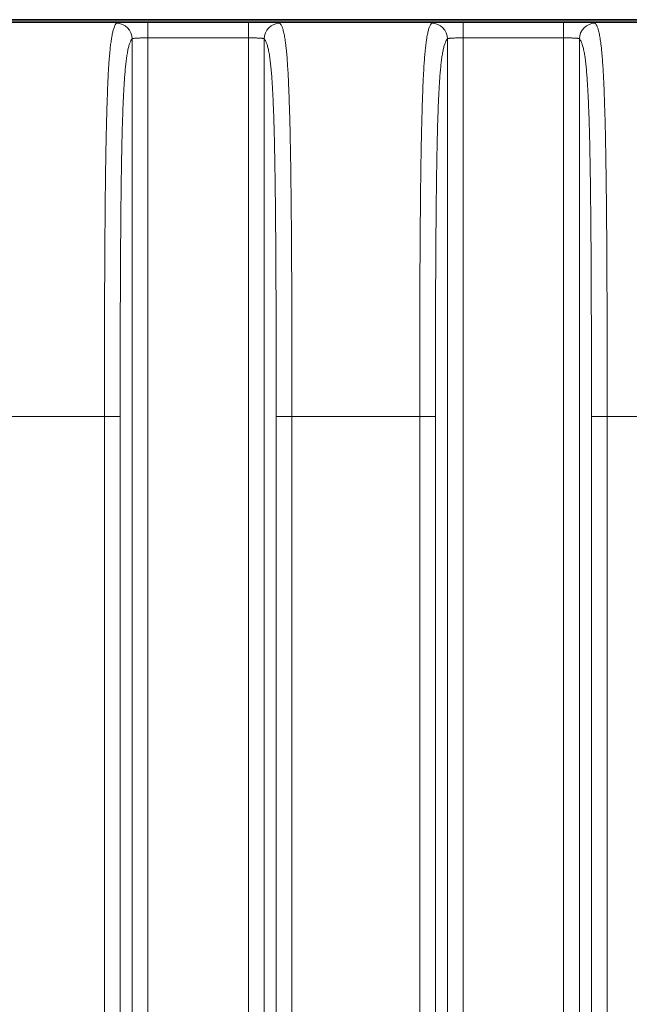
# Model space of a CAD drawing. Header units: millimetres. Extents: x 5 to 415, y 5 to 292.
# Tile 75 of 123: x 327.7 to 335.44, y 158.25 to 170.75. Entities that reach past the tile are written whole.
import ezdxf

# ---------------------------------------------------------------- set-up
doc = ezdxf.new("R2010")
doc.units = ezdxf.units.MM
doc.layers.add('Sichtbar (ISO)', color=7, linetype='Continuous', lineweight=35)
doc.layers.add('Sichtbar schmal (ISO)', color=7, linetype='Continuous', lineweight=18)

msp = doc.modelspace()

# ---------------------------------------------------------------- linework, layer by layer
at = {"layer": 'Sichtbar (ISO)'}
for p, q in [((357.36765005, 170.71731067), (303.3673314, 170.71731067)), ((357.36765104, 170.74734933), (303.367352, 170.74734933))]:
    msp.add_line(p, q, dxfattribs=at)
at = {"layer": 'Sichtbar schmal (ISO)'}
for p, q in [((330.60476281, 170.71597243), (329.33023998, 170.71597243)), ((329.33023998, 170.51597684), (329.33023998, 170.7159558)), ((330.60476281, 170.7159558), (330.60476281, 170.51597686)), ((334.60476281, 170.71597243), (333.33023998, 170.71597243)), ((333.33023998, 170.51597684), (333.33023998, 170.7159558)), ((334.60476281, 170.7159558), (334.60476281, 170.51597686)), ((329.13051408, 170.50370813), (329.13051408, 145.96628972)), ((330.60476281, 170.51597686), (329.33023998, 170.51597684)), ((329.33023998, 170.51597684), (329.33023998, 145.95402101)), ((330.60476281, 145.95402103), (330.60476281, 170.51597686)), ((330.80448872, 145.96628974), (330.80448872, 170.50370815)), ((333.13051408, 170.50370813), (333.13051408, 145.96628972)), ((334.60476281, 170.51597686), (333.33023998, 170.51597684)), ((333.33023998, 170.51597684), (333.33023998, 145.95402101)), ((334.60476281, 145.95402103), (334.60476281, 170.51597686)), ((334.80448872, 145.96628974), (334.80448872, 170.50370815)), ((328.77770848, 165.71199983), (327.15729431, 165.71199983)), ((328.77770848, 165.71199983), (328.97743439, 165.71199983)), ((328.77770848, 150.75799805), (328.77770848, 165.71199983)), ((328.97743439, 165.71199983), (328.97743439, 150.75799805)), ((330.9575684, 150.75799804), (330.9575684, 165.71199983)), ((330.9575684, 165.71199983), (331.15729431, 165.71199983)), ((332.77770848, 165.71199983), (331.15729431, 165.71199983)), ((331.15729431, 165.71199983), (331.15729431, 150.75799804)), ((332.77770848, 165.71199983), (332.97743439, 165.71199983)), ((332.77770848, 150.75799805), (332.77770848, 165.71199983)), ((332.97743439, 165.71199983), (332.97743439, 150.75799805)), ((334.9575684, 150.75799804), (334.9575684, 165.71199983)), ((334.9575684, 165.71199983), (335.15729431, 165.71199983)), ((336.77770848, 165.71199983), (335.15729431, 165.71199983)), ((335.15729431, 165.71199983), (335.15729431, 150.75799804))]:
    msp.add_line(p, q, dxfattribs=at)
for centre, major_axis, ratio, start_param, end_param in [((328.93078817, 170.50370813), (-0.14084188, 0.14199847), 0.997286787, 3.9324384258, 5.5005179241), ((331.00421463, 170.50370813), (0.14084191, 0.14199844), 0.997286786, 0.7826676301, 2.3507470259), ((332.93078817, 170.50370813), (-0.14084188, 0.14199847), 0.997286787, 3.9324384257, 5.5005179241), ((335.00421463, 170.50370813), (0.14084191, 0.14199844), 0.997286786, 0.7826676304, 2.3507470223)]:
    msp.add_ellipse(centre, major_axis=major_axis, ratio=ratio, start_param=start_param, end_param=end_param, dxfattribs=at)
for points in [[(329.33023998, 170.71597243), (329.27752224, 170.71596357), (329.18005148, 170.71576456), (329.04840669, 170.71417158), (328.95932191, 170.71058545), (328.93484401, 170.70631199), (328.93078817, 170.70343847)], [(333.33023998, 170.71597243), (333.27752224, 170.71596357), (333.18005148, 170.71576456), (333.04840669, 170.71417158), (332.95932191, 170.71058545), (332.93484401, 170.70631199), (332.93078817, 170.70343847)]]:
    msp.add_open_spline(points, degree=3, dxfattribs=at)
for points, knots in [([(331.00421463, 170.70343846), (331.00027574, 170.70630424), (330.98821615, 170.7084334), (330.96698998, 170.71011159), (330.94576381, 170.71178978), (330.91537105, 170.71299881), (330.87894939, 170.71385309), (330.84252773, 170.71470737), (330.80007716, 170.71521871), (330.75410123, 170.71553837), (330.70812529, 170.71585803), (330.65862399, 170.71598948), (330.60476281, 170.71600568)], [0, 0, 0, 0, 0.25, 0.25, 0.25, 0.5, 0.5, 0.5, 0.75, 0.75, 0.75, 1, 1, 1, 1]), ([(335.00421463, 170.70343846), (335.00027574, 170.70630424), (334.98821615, 170.7084334), (334.96698998, 170.71011159), (334.94576381, 170.71178978), (334.91537105, 170.71299881), (334.87894939, 170.71385309), (334.84252773, 170.71470737), (334.80007716, 170.71521871), (334.75410123, 170.71553837), (334.70812529, 170.71585803), (334.65862399, 170.71598948), (334.60476281, 170.71600568)], [0, 0, 0, 0, 0.25, 0.25, 0.25, 0.5, 0.5, 0.5, 0.75, 0.75, 0.75, 1, 1, 1, 1]), ([(328.77770848, 165.71199983), (328.77772841, 165.9375409), (328.77787164, 166.14656062), (328.77809853, 166.33675778), (328.7783366, 166.53632775), (328.77866742, 166.71517222), (328.77901649, 166.87062398), (328.77903472, 166.87874172), (328.77905304, 166.88679575), (328.77907146, 166.89478716), (328.77952605, 167.09205653), (328.78003102, 167.25115163), (328.78057924, 167.38853216), (328.78083941, 167.4537281), (328.78111047, 167.5140358), (328.78139946, 167.57121903), (328.78186575, 167.66348626), (328.78237043, 167.74759396), (328.78288165, 167.82482295), (328.78338192, 167.9003999), (328.78388851, 167.96938878), (328.78437671, 168.03298935), (328.78486192, 168.09620203), (328.78533663, 168.15410422), (328.7858308, 168.21251742), (328.7863419, 168.27293223), (328.7868726, 168.3338979), (328.78749479, 168.40178807), (328.78792866, 168.44913066), (328.78840949, 168.49982182), (328.78897741, 168.55415061), (328.78990892, 168.64326115), (328.79106849, 168.74219292), (328.79270521, 168.8518213), (328.79288514, 168.86387346), (328.79307095, 168.87605435), (328.79326307, 168.88836418), (328.79435553, 168.95836231), (328.79563899, 169.03225318), (328.79712029, 169.108477), (328.79851267, 169.18012534), (328.80008023, 169.25383511), (328.80183063, 169.32807846), (328.80334048, 169.39211915), (328.80498661, 169.45655401), (328.80676811, 169.52023554), (328.808251, 169.57324288), (328.80979719, 169.62595478), (328.81140871, 169.67704903), (328.81296084, 169.7262603), (328.81457354, 169.7739642), (328.81622765, 169.81912382), (328.81787011, 169.86396531), (328.81955309, 169.90629375), (328.82123799, 169.94538465), (328.82302295, 169.98679734), (328.82480954, 170.02457532), (328.82653655, 170.05830284), (328.82678061, 170.06306917), (328.82702347, 170.0677552), (328.82726496, 170.07236052), (328.82898631, 170.10518868), (328.83067667, 170.13402151), (328.83233465, 170.160059), (328.83456838, 170.19513828), (328.83674286, 170.22517587), (328.83889879, 170.2524409), (328.84134427, 170.28336784), (328.84376704, 170.31073591), (328.84627097, 170.33675725), (328.84646434, 170.3387668), (328.8466582, 170.34076775), (328.84685263, 170.34276087), (328.84931459, 170.3679997), (328.85183803, 170.39183363), (328.8544005, 170.41394804), (328.85739459, 170.43978736), (328.86044175, 170.46327571), (328.86350474, 170.48433341), (328.86482527, 170.49341185), (328.86614868, 170.5020431), (328.86747224, 170.51023717), (328.86963154, 170.52360522), (328.87179219, 170.53583064), (328.87404466, 170.54755104), (328.87774886, 170.56682533), (328.88170161, 170.58482743), (328.88631924, 170.60261263), (328.88802379, 170.60917784), (328.88981893, 170.6156949), (328.89172582, 170.62214435), (328.89434206, 170.63099297), (328.89716725, 170.63970135), (328.90018245, 170.64795796), (328.90471551, 170.66037099), (328.90967811, 170.67173531), (328.91500504, 170.68134813), (328.91996781, 170.69030379), (328.9252466, 170.69775007), (328.93078817, 170.70343847)], [0, 0, 0, 0, 0.0443614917, 0.0443614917, 0.0443614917, 0.0909090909, 0.0909090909, 0.0909090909, 0.0933398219, 0.0933398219, 0.0933398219, 0.1533428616, 0.1533428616, 0.1533428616, 0.1818181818, 0.1818181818, 0.1818181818, 0.2277641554, 0.2277641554, 0.2277641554, 0.2727272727, 0.2727272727, 0.2727272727, 0.3174161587, 0.3174161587, 0.3174161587, 0.3636363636, 0.3636363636, 0.3636363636, 0.395867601, 0.395867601, 0.395867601, 0.4487335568, 0.4487335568, 0.4487335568, 0.4545454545, 0.4545454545, 0.4545454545, 0.4875940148, 0.4875940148, 0.4875940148, 0.5186587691, 0.5186587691, 0.5186587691, 0.5454545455, 0.5454545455, 0.5454545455, 0.5677588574, 0.5677588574, 0.5677588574, 0.5892411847, 0.5892411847, 0.5892411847, 0.6105721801, 0.6105721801, 0.6105721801, 0.6331701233, 0.6331701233, 0.6331701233, 0.6363636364, 0.6363636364, 0.6363636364, 0.6591279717, 0.6591279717, 0.6591279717, 0.6897974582, 0.6897974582, 0.6897974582, 0.7245861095, 0.7245861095, 0.7245861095, 0.7272727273, 0.7272727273, 0.7272727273, 0.7612933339, 0.7612933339, 0.7612933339, 0.8010443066, 0.8010443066, 0.8010443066, 0.8181818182, 0.8181818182, 0.8181818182, 0.8461404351, 0.8461404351, 0.8461404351, 0.8921185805, 0.8921185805, 0.8921185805, 0.9090909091, 0.9090909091, 0.9090909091, 0.9323768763, 0.9323768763, 0.9323768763, 0.9673850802, 0.9673850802, 0.9673850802, 1, 1, 1, 1]), ([(331.15729431, 165.71199983), (331.15720033, 165.90936802), (331.15708357, 166.09297741), (331.1569262, 166.26201219), (331.15675644, 166.44434852), (331.15653903, 166.60972525), (331.15626614, 166.75711628), (331.15616333, 166.81264537), (331.15605288, 166.86562169), (331.15593478, 166.91599009), (331.15568304, 167.023347), (331.155387, 167.11887296), (331.15507432, 167.2054222), (331.15448994, 167.36717824), (331.15385329, 167.49757215), (331.15325754, 167.61531042), (331.15262679, 167.7399661), (331.15202958, 167.85040394), (331.15118352, 167.97470582), (331.15080289, 168.03062633), (331.15036942, 168.08935278), (331.14983642, 168.15341452), (331.14944812, 168.20008515), (331.14901296, 168.2495502), (331.14852761, 168.30115199), (331.14766629, 168.39272556), (331.14664607, 168.49103167), (331.14544624, 168.59228712), (331.14444175, 168.67705744), (331.14331085, 168.7638915), (331.14204839, 168.85047829), (331.1419095, 168.86000428), (331.14176904, 168.86952731), (331.14162701, 168.87904415), (331.14062809, 168.94597603), (331.13955754, 169.01255868), (331.13840499, 169.07817008), (331.13721029, 169.1461804), (331.13592723, 169.21314383), (331.13455014, 169.27831088), (331.13327216, 169.33878774), (331.1319132, 169.39771477), (331.13047728, 169.45447488), (331.12920889, 169.50461266), (331.1278806, 169.55305878), (331.12650293, 169.59940855), (331.12639071, 169.60318399), (331.12627814, 169.60694673), (331.12616521, 169.6106967), (331.12469242, 169.65960367), (331.12315958, 169.70633316), (331.12158081, 169.75073403), (331.11999187, 169.79542085), (331.11835654, 169.83774927), (331.11669435, 169.877635), (331.11497122, 169.91898313), (331.11321937, 169.9577074), (331.11146426, 169.99382679), (331.10955224, 170.03317533), (331.10763654, 170.06943493), (331.10575068, 170.10278719), (331.10374733, 170.13821728), (331.10175778, 170.17026906), (331.09971102, 170.20041371), (331.0975056, 170.23289522), (331.09523305, 170.26317118), (331.09277971, 170.29245438), (331.09033125, 170.32167924), (331.08770189, 170.34991255), (331.08476402, 170.37769962), (331.08373187, 170.38746202), (331.0826616, 170.39716246), (331.08154736, 170.40680617), (331.07959187, 170.42373091), (331.07750718, 170.44048944), (331.07532079, 170.45669117), (331.07186118, 170.4823278), (331.06814642, 170.50652743), (331.06429312, 170.5284486), (331.06008509, 170.55238782), (331.05571258, 170.57361573), (331.05133, 170.59193647), (331.04875692, 170.60269283), (331.04618054, 170.61246559), (331.04363114, 170.6213001), (331.04168254, 170.62805265), (331.03974899, 170.63426248), (331.03782645, 170.64000784), (331.0335189, 170.65288064), (331.02926665, 170.66343152), (331.02501946, 170.67227537), (331.02120825, 170.68021138), (331.01740109, 170.6867683), (331.01356012, 170.69224137), (331.01047345, 170.69663963), (331.00736494, 170.70033617), (331.00421463, 170.70343847)], [0, 0, 0, 0, 0.0447112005, 0.0447112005, 0.0447112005, 0.0929407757, 0.0929407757, 0.0929407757, 0.1111111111, 0.1111111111, 0.1111111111, 0.1498399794, 0.1498399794, 0.1498399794, 0.2222222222, 0.2222222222, 0.2222222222, 0.2988570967, 0.2988570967, 0.2988570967, 0.3333333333, 0.3333333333, 0.3333333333, 0.3584501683, 0.3584501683, 0.3584501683, 0.4030230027, 0.4030230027, 0.4030230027, 0.4403390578, 0.4403390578, 0.4403390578, 0.4444444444, 0.4444444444, 0.4444444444, 0.4733176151, 0.4733176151, 0.4733176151, 0.5032464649, 0.5032464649, 0.5032464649, 0.5310212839, 0.5310212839, 0.5310212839, 0.5555555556, 0.5555555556, 0.5555555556, 0.5575540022, 0.5575540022, 0.5575540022, 0.5836176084, 0.5836176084, 0.5836176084, 0.6098490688, 0.6098490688, 0.6098490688, 0.6370423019, 0.6370423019, 0.6370423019, 0.6666666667, 0.6666666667, 0.6666666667, 0.6981366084, 0.6981366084, 0.6981366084, 0.732046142, 0.732046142, 0.732046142, 0.7658881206, 0.7658881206, 0.7658881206, 0.7777777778, 0.7777777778, 0.7777777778, 0.7986441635, 0.7986441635, 0.7986441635, 0.8316618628, 0.8316618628, 0.8316618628, 0.8677191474, 0.8677191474, 0.8677191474, 0.8888888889, 0.8888888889, 0.8888888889, 0.9050697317, 0.9050697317, 0.9050697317, 0.9413237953, 0.9413237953, 0.9413237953, 0.9738563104, 0.9738563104, 0.9738563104, 1, 1, 1, 1]), ([(332.77770848, 165.71199983), (332.77772841, 165.9375409), (332.77787164, 166.14656062), (332.77809853, 166.33675778), (332.7783366, 166.53632775), (332.77866742, 166.71517222), (332.77901649, 166.87062398), (332.77903472, 166.87874172), (332.77905304, 166.88679575), (332.77907146, 166.89478716), (332.77952605, 167.09205653), (332.78003102, 167.25115163), (332.78057924, 167.38853216), (332.78083941, 167.4537281), (332.78111047, 167.5140358), (332.78139946, 167.57121903), (332.78186575, 167.66348626), (332.78237043, 167.74759396), (332.78288165, 167.82482295), (332.78338192, 167.9003999), (332.78388851, 167.96938878), (332.78437671, 168.03298935), (332.78486192, 168.09620203), (332.78533663, 168.15410422), (332.7858308, 168.21251742), (332.7863419, 168.27293223), (332.7868726, 168.3338979), (332.78749479, 168.40178807), (332.78792866, 168.44913066), (332.78840949, 168.49982182), (332.78897741, 168.55415061), (332.78990892, 168.64326115), (332.79106849, 168.74219292), (332.79270521, 168.8518213), (332.79288514, 168.86387346), (332.79307095, 168.87605435), (332.79326307, 168.88836418), (332.79435553, 168.95836231), (332.79563899, 169.03225318), (332.79712029, 169.108477), (332.79851267, 169.18012534), (332.80008023, 169.25383511), (332.80183063, 169.32807846), (332.80334048, 169.39211915), (332.80498661, 169.45655401), (332.80676811, 169.52023554), (332.808251, 169.57324288), (332.80979719, 169.62595478), (332.81140871, 169.67704903), (332.81296084, 169.7262603), (332.81457354, 169.7739642), (332.81622765, 169.81912382), (332.81787011, 169.86396531), (332.81955309, 169.90629375), (332.82123799, 169.94538465), (332.82302295, 169.98679734), (332.82480954, 170.02457532), (332.82653655, 170.05830284), (332.82678061, 170.06306917), (332.82702347, 170.0677552), (332.82726496, 170.07236052), (332.82898631, 170.10518868), (332.83067667, 170.13402151), (332.83233465, 170.160059), (332.83456838, 170.19513828), (332.83674286, 170.22517587), (332.83889879, 170.2524409), (332.84134427, 170.28336784), (332.84376704, 170.31073591), (332.84627097, 170.33675725), (332.84646434, 170.3387668), (332.8466582, 170.34076775), (332.84685263, 170.34276087), (332.84931459, 170.3679997), (332.85183803, 170.39183363), (332.8544005, 170.41394804), (332.85739459, 170.43978736), (332.86044175, 170.46327571), (332.86350474, 170.48433341), (332.86482527, 170.49341185), (332.86614868, 170.5020431), (332.86747224, 170.51023717), (332.86963154, 170.52360522), (332.87179219, 170.53583064), (332.87404466, 170.54755104), (332.87774886, 170.56682533), (332.88170161, 170.58482743), (332.88631924, 170.60261263), (332.88802379, 170.60917784), (332.88981893, 170.6156949), (332.89172582, 170.62214435), (332.89434206, 170.63099297), (332.89716725, 170.63970135), (332.90018245, 170.64795796), (332.90471551, 170.66037099), (332.90967811, 170.67173531), (332.91500504, 170.68134813), (332.91996781, 170.69030379), (332.9252466, 170.69775007), (332.93078817, 170.70343847)], [0, 0, 0, 0, 0.0443614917, 0.0443614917, 0.0443614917, 0.0909090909, 0.0909090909, 0.0909090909, 0.0933398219, 0.0933398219, 0.0933398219, 0.1533428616, 0.1533428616, 0.1533428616, 0.1818181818, 0.1818181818, 0.1818181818, 0.2277641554, 0.2277641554, 0.2277641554, 0.2727272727, 0.2727272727, 0.2727272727, 0.3174161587, 0.3174161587, 0.3174161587, 0.3636363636, 0.3636363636, 0.3636363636, 0.395867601, 0.395867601, 0.395867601, 0.4487335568, 0.4487335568, 0.4487335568, 0.4545454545, 0.4545454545, 0.4545454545, 0.4875940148, 0.4875940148, 0.4875940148, 0.5186587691, 0.5186587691, 0.5186587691, 0.5454545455, 0.5454545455, 0.5454545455, 0.5677588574, 0.5677588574, 0.5677588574, 0.5892411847, 0.5892411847, 0.5892411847, 0.6105721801, 0.6105721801, 0.6105721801, 0.6331701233, 0.6331701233, 0.6331701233, 0.6363636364, 0.6363636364, 0.6363636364, 0.6591279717, 0.6591279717, 0.6591279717, 0.6897974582, 0.6897974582, 0.6897974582, 0.7245861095, 0.7245861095, 0.7245861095, 0.7272727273, 0.7272727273, 0.7272727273, 0.7612933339, 0.7612933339, 0.7612933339, 0.8010443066, 0.8010443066, 0.8010443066, 0.8181818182, 0.8181818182, 0.8181818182, 0.8461404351, 0.8461404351, 0.8461404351, 0.8921185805, 0.8921185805, 0.8921185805, 0.9090909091, 0.9090909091, 0.9090909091, 0.9323768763, 0.9323768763, 0.9323768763, 0.9673850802, 0.9673850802, 0.9673850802, 1, 1, 1, 1]), ([(335.15729431, 165.71199983), (335.15720033, 165.90936802), (335.15708357, 166.09297741), (335.1569262, 166.26201219), (335.15675644, 166.44434852), (335.15653903, 166.60972525), (335.15626614, 166.75711628), (335.15616333, 166.81264537), (335.15605288, 166.86562169), (335.15593478, 166.91599009), (335.15568304, 167.023347), (335.155387, 167.11887296), (335.15507432, 167.2054222), (335.15448994, 167.36717824), (335.15385329, 167.49757215), (335.15325754, 167.61531042), (335.15262679, 167.7399661), (335.15202958, 167.85040394), (335.15118352, 167.97470582), (335.15080289, 168.03062633), (335.15036942, 168.08935278), (335.14983642, 168.15341452), (335.14944812, 168.20008515), (335.14901296, 168.2495502), (335.14852761, 168.30115199), (335.14766629, 168.39272556), (335.14664607, 168.49103167), (335.14544624, 168.59228712), (335.14444175, 168.67705744), (335.14331085, 168.7638915), (335.14204839, 168.85047829), (335.1419095, 168.86000428), (335.14176904, 168.86952731), (335.14162701, 168.87904415), (335.14062809, 168.94597603), (335.13955754, 169.01255868), (335.13840499, 169.07817008), (335.13721029, 169.1461804), (335.13592723, 169.21314383), (335.13455014, 169.27831088), (335.13327216, 169.33878774), (335.1319132, 169.39771477), (335.13047728, 169.45447488), (335.12920889, 169.50461266), (335.1278806, 169.55305878), (335.12650293, 169.59940855), (335.12639071, 169.60318399), (335.12627814, 169.60694673), (335.12616521, 169.6106967), (335.12469242, 169.65960367), (335.12315958, 169.70633316), (335.12158081, 169.75073403), (335.11999187, 169.79542085), (335.11835654, 169.83774927), (335.11669435, 169.877635), (335.11497122, 169.91898313), (335.11321937, 169.9577074), (335.11146426, 169.99382679), (335.10955224, 170.03317533), (335.10763654, 170.06943493), (335.10575068, 170.10278719), (335.10374733, 170.13821728), (335.10175778, 170.17026906), (335.09971102, 170.20041371), (335.0975056, 170.23289522), (335.09523305, 170.26317118), (335.09277971, 170.29245438), (335.09033125, 170.32167924), (335.08770189, 170.34991255), (335.08476402, 170.37769962), (335.08373187, 170.38746202), (335.0826616, 170.39716246), (335.08154736, 170.40680617), (335.07959187, 170.42373091), (335.07750718, 170.44048944), (335.07532079, 170.45669117), (335.07186118, 170.4823278), (335.06814642, 170.50652743), (335.06429312, 170.5284486), (335.06008509, 170.55238782), (335.05571258, 170.57361573), (335.05133, 170.59193647), (335.04875692, 170.60269283), (335.04618054, 170.61246559), (335.04363114, 170.6213001), (335.04168254, 170.62805265), (335.03974899, 170.63426248), (335.03782645, 170.64000784), (335.0335189, 170.65288064), (335.02926665, 170.66343152), (335.02501946, 170.67227537), (335.02120825, 170.68021138), (335.01740109, 170.6867683), (335.01356012, 170.69224137), (335.01047345, 170.69663963), (335.00736494, 170.70033617), (335.00421463, 170.70343847)], [0, 0, 0, 0, 0.0447112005, 0.0447112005, 0.0447112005, 0.0929407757, 0.0929407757, 0.0929407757, 0.1111111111, 0.1111111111, 0.1111111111, 0.1498399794, 0.1498399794, 0.1498399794, 0.2222222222, 0.2222222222, 0.2222222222, 0.2988570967, 0.2988570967, 0.2988570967, 0.3333333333, 0.3333333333, 0.3333333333, 0.3584501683, 0.3584501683, 0.3584501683, 0.4030230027, 0.4030230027, 0.4030230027, 0.4403390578, 0.4403390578, 0.4403390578, 0.4444444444, 0.4444444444, 0.4444444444, 0.4733176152, 0.4733176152, 0.4733176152, 0.5032464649, 0.5032464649, 0.5032464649, 0.5310212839, 0.5310212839, 0.5310212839, 0.5555555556, 0.5555555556, 0.5555555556, 0.5575540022, 0.5575540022, 0.5575540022, 0.5836176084, 0.5836176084, 0.5836176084, 0.6098490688, 0.6098490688, 0.6098490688, 0.6370423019, 0.6370423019, 0.6370423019, 0.6666666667, 0.6666666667, 0.6666666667, 0.6981366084, 0.6981366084, 0.6981366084, 0.732046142, 0.732046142, 0.732046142, 0.7658881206, 0.7658881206, 0.7658881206, 0.7777777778, 0.7777777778, 0.7777777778, 0.7986441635, 0.7986441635, 0.7986441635, 0.8316618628, 0.8316618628, 0.8316618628, 0.8677191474, 0.8677191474, 0.8677191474, 0.8888888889, 0.8888888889, 0.8888888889, 0.9050697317, 0.9050697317, 0.9050697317, 0.9413237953, 0.9413237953, 0.9413237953, 0.9738563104, 0.9738563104, 0.9738563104, 1, 1, 1, 1]), ([(328.97743439, 165.71199983), (328.97743438, 165.91888613), (328.97753374, 166.12571959), (328.97776935, 166.33240765), (328.97797955, 166.51680232), (328.97829819, 166.70108127), (328.97876504, 166.88511697), (328.97917775, 167.0478081), (328.97970628, 167.21030913), (328.98039208, 167.37244119), (328.98099795, 167.51567672), (328.98172656, 167.65862427), (328.98262021, 167.80104638), (328.98341516, 167.92773838), (328.9843407, 168.05401461), (328.98543991, 168.1795629), (328.98641166, 168.29055451), (328.98751914, 168.4009772), (328.98880387, 168.51044435), (328.9899309, 168.60647382), (328.99119433, 168.70176793), (328.99263116, 168.79588426), (328.99388498, 168.87801301), (328.99527084, 168.95924489), (328.99681863, 169.03911796), (328.99816849, 169.10877739), (328.99964152, 169.1774033), (329.00125922, 169.24455775), (329.00267807, 169.30345732), (329.00420821, 169.36122494), (329.00586314, 169.41748307), (329.00734819, 169.46796629), (329.00893372, 169.51723401), (329.01062685, 169.56497727), (329.01219292, 169.60913747), (329.01385104, 169.65199345), (329.0156034, 169.69330245), (329.01726676, 169.73251372), (329.01901504, 169.77033113), (329.0208464, 169.80657886), (329.02262424, 169.84176747), (329.02448039, 169.87547678), (329.02640979, 169.90759892), (329.0283301, 169.93956982), (329.03032297, 169.96996845), (329.0323807, 169.99875363), (329.03448263, 170.02815723), (329.03665224, 170.0558773), (329.03887955, 170.08193981), (329.04121302, 170.10924438), (329.04360982, 170.13472963), (329.04605808, 170.15849245), (329.04868894, 170.18402765), (329.05137922, 170.2075739), (329.05411532, 170.22930698), (329.05712103, 170.25318166), (329.06018204, 170.27486822), (329.0632834, 170.29463207), (329.0667465, 170.31670115), (329.07025992, 170.33637282), (329.07380796, 170.35401052), (329.07780395, 170.37387504), (329.08184386, 170.39115957), (329.08591222, 170.4063239), (329.09047186, 170.42331939), (329.09506722, 170.43765172), (329.09968433, 170.44984957), (329.10462466, 170.46290131), (329.10958989, 170.47350926), (329.11456981, 170.48217568), (329.11987052, 170.49140038), (329.12518789, 170.49842535), (329.13051408, 170.50370813)], [0, 0, 0, 0, 0.0938343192, 0.0938343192, 0.0938343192, 0.1775476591, 0.1775476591, 0.1775476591, 0.2515518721, 0.2515518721, 0.2515518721, 0.3169308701, 0.3169308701, 0.3169308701, 0.3750889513, 0.3750889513, 0.3750889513, 0.4265038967, 0.4265038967, 0.4265038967, 0.4716073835, 0.4716073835, 0.4716073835, 0.5109660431, 0.5109660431, 0.5109660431, 0.5452917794, 0.5452917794, 0.5452917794, 0.5753980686, 0.5753980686, 0.5753980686, 0.6024139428, 0.6024139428, 0.6024139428, 0.6274023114, 0.6274023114, 0.6274023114, 0.6511217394, 0.6511217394, 0.6511217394, 0.6741481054, 0.6741481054, 0.6741481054, 0.6970660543, 0.6970660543, 0.6970660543, 0.720476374, 0.720476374, 0.720476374, 0.7450023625, 0.7450023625, 0.7450023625, 0.771357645, 0.771357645, 0.771357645, 0.8003099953, 0.8003099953, 0.8003099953, 0.8326393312, 0.8326393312, 0.8326393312, 0.8690503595, 0.8690503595, 0.8690503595, 0.9098581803, 0.9098581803, 0.9098581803, 0.9535226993, 0.9535226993, 0.9535226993, 1, 1, 1, 1]), ([(329.13051408, 170.50370813), (329.13095486, 170.50458229), (329.1328719, 170.50620498), (329.13869353, 170.50828353), (329.14706791, 170.5100117), (329.15775648, 170.51143959), (329.17068198, 170.51261281), (329.18570698, 170.51356076), (329.20260899, 170.51430928), (329.22117776, 170.51488634), (329.24119316, 170.51531818), (329.26242146, 170.51562794), (329.28455146, 170.51583413), (329.30726213, 170.5159515), (329.32258684, 170.51597684), (329.33023998, 170.51597684)], [0, 0, 0, 0, 0.0838013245, 0.1650438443, 0.2427208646, 0.3191274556, 0.3954427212, 0.4713977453, 0.5471066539, 0.6226076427, 0.6980833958, 0.7736686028, 0.8493777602, 0.9247262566, 1, 1, 1, 1]), ([(330.60476281, 170.51597687), (330.61303411, 170.51597687), (330.62935377, 170.51594773), (330.65303188, 170.51581608), (330.67546089, 170.51559327), (330.69661505, 170.51526713), (330.71648934, 170.5148158), (330.73486305, 170.51421556), (330.75150615, 170.51344119), (330.7662273, 170.51246513), (330.77883288, 170.51126094), (330.7891489, 170.50980475), (330.79701364, 170.508079), (330.8023311, 170.50606268), (330.80407561, 170.50452748), (330.80448872, 170.50370816)], [0, 0, 0, 0, 0.0813521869, 0.1603753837, 0.2364454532, 0.3121318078, 0.3879044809, 0.4635051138, 0.539174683, 0.6150496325, 0.6911999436, 0.7676237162, 0.8444425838, 0.9214545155, 1, 1, 1, 1]), ([(330.80448872, 170.50370815), (330.80755176, 170.50067011), (330.81061172, 170.49705337), (330.81366735, 170.49277673), (330.81750181, 170.48741005), (330.82132944, 170.48100422), (330.82514679, 170.47336553), (330.82948545, 170.4646837), (330.83381083, 170.4544093), (330.8381152, 170.44218666), (330.84268463, 170.42921138), (330.84723039, 170.41404054), (330.85173772, 170.39613588), (330.85609229, 170.37883802), (330.86041098, 170.3589885), (330.86467245, 170.33599561), (330.86835686, 170.31611621), (330.87199849, 170.29388708), (330.87557728, 170.26888364), (330.87873451, 170.24682541), (330.88184283, 170.22260795), (330.88488425, 170.19595146), (330.88761222, 170.17204214), (330.89028637, 170.14617061), (330.89289165, 170.11817862), (330.89530065, 170.09229563), (330.89765077, 170.06459966), (330.89992987, 170.03502746), (330.90209029, 170.00699513), (330.9041869, 169.97727689), (330.90621055, 169.94588725), (330.90817298, 169.91544712), (330.9100668, 169.88343519), (330.91188596, 169.84993031), (330.91369194, 169.81666821), (330.91542433, 169.78193471), (330.91708018, 169.74586212), (330.9187666, 169.70912345), (330.92037362, 169.67099578), (330.92190141, 169.63165762), (330.92349734, 169.59056472), (330.92500681, 169.54815092), (330.92643329, 169.50463599), (330.92795891, 169.45809694), (330.9293896, 169.4102984), (330.93073256, 169.36149683), (330.93219981, 169.30817841), (330.93356232, 169.25366269), (330.93483146, 169.19823725), (330.93624062, 169.13669685), (330.93753467, 169.07403491), (330.93872961, 169.01056014), (330.94006751, 168.93949052), (330.94128116, 168.86740192), (330.94239112, 168.79460739), (330.94363664, 168.71292248), (330.94475161, 168.63034868), (330.94576053, 168.54718388), (330.94689094, 168.45400427), (330.94788822, 168.36008275), (330.94877963, 168.26568563), (330.94977568, 168.16020653), (330.95063955, 168.05413361), (330.95139994, 167.94769254), (330.95224721, 167.82909002), (330.95296602, 167.71003041), (330.9535854, 167.59069669), (330.95427378, 167.45807091), (330.95483934, 167.32510655), (330.9553106, 167.19194652), (330.9558325, 167.0444746), (330.95623874, 166.8967627), (330.95655657, 166.74891878), (330.95690787, 166.58550072), (330.95715117, 166.42192137), (330.95731215, 166.25825869), (330.95749118, 166.07625522), (330.95756841, 165.8941487), (330.9575684, 165.71199983)], [0, 0, 0, 0, 0.0267285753, 0.0267285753, 0.0267285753, 0.0602698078, 0.0602698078, 0.0602698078, 0.0983914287, 0.0983914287, 0.0983914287, 0.1388604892, 0.1388604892, 0.1388604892, 0.1779580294, 0.1779580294, 0.1779580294, 0.2117613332, 0.2117613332, 0.2117613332, 0.241582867, 0.241582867, 0.241582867, 0.2683310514, 0.2683310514, 0.2683310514, 0.2930639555, 0.2930639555, 0.2930639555, 0.3165089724, 0.3165089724, 0.3165089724, 0.3392447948, 0.3392447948, 0.3392447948, 0.3618158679, 0.3618158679, 0.3618158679, 0.3848037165, 0.3848037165, 0.3848037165, 0.4088169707, 0.4088169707, 0.4088169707, 0.4344990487, 0.4344990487, 0.4344990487, 0.4625581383, 0.4625581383, 0.4625581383, 0.4937129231, 0.4937129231, 0.4937129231, 0.528595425, 0.528595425, 0.528595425, 0.567738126, 0.567738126, 0.567738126, 0.6115944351, 0.6115944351, 0.6115944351, 0.660599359, 0.660599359, 0.660599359, 0.7152033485, 0.7152033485, 0.7152033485, 0.7758894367, 0.7758894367, 0.7758894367, 0.8430980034, 0.8430980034, 0.8430980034, 0.9173864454, 0.9173864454, 0.9173864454, 1, 1, 1, 1]), ([(332.97743439, 165.71199983), (332.97743438, 165.91888613), (332.97753374, 166.12571959), (332.97776935, 166.33240765), (332.97797955, 166.51680232), (332.97829819, 166.70108127), (332.97876504, 166.88511697), (332.97917775, 167.0478081), (332.97970628, 167.21030913), (332.98039208, 167.37244119), (332.98099795, 167.51567672), (332.98172656, 167.65862427), (332.98262021, 167.80104638), (332.98341516, 167.92773838), (332.9843407, 168.05401461), (332.98543991, 168.1795629), (332.98641166, 168.29055451), (332.98751914, 168.4009772), (332.98880387, 168.51044435), (332.9899309, 168.60647382), (332.99119433, 168.70176793), (332.99263116, 168.79588426), (332.99388498, 168.87801301), (332.99527084, 168.95924489), (332.99681863, 169.03911796), (332.99816849, 169.10877739), (332.99964152, 169.1774033), (333.00125922, 169.24455775), (333.00267807, 169.30345732), (333.00420821, 169.36122494), (333.00586314, 169.41748307), (333.00734819, 169.46796629), (333.00893372, 169.51723401), (333.01062685, 169.56497727), (333.01219292, 169.60913747), (333.01385104, 169.65199345), (333.0156034, 169.69330245), (333.01726676, 169.73251372), (333.01901504, 169.77033113), (333.0208464, 169.80657886), (333.02262424, 169.84176747), (333.02448039, 169.87547678), (333.02640979, 169.90759892), (333.0283301, 169.93956982), (333.03032297, 169.96996845), (333.0323807, 169.99875363), (333.03448263, 170.02815723), (333.03665224, 170.0558773), (333.03887955, 170.08193981), (333.04121302, 170.10924438), (333.04360982, 170.13472963), (333.04605808, 170.15849245), (333.04868894, 170.18402765), (333.05137922, 170.2075739), (333.05411532, 170.22930698), (333.05712103, 170.25318166), (333.06018204, 170.27486822), (333.0632834, 170.29463207), (333.0667465, 170.31670115), (333.07025992, 170.33637282), (333.07380796, 170.35401052), (333.07780395, 170.37387504), (333.08184386, 170.39115957), (333.08591222, 170.4063239), (333.09047186, 170.42331939), (333.09506722, 170.43765172), (333.09968433, 170.44984957), (333.10462466, 170.46290131), (333.10958989, 170.47350926), (333.11456981, 170.48217568), (333.11987052, 170.49140038), (333.12518789, 170.49842535), (333.13051408, 170.50370813)], [0, 0, 0, 0, 0.0938343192, 0.0938343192, 0.0938343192, 0.1775476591, 0.1775476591, 0.1775476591, 0.2515518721, 0.2515518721, 0.2515518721, 0.3169308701, 0.3169308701, 0.3169308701, 0.3750889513, 0.3750889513, 0.3750889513, 0.4265038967, 0.4265038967, 0.4265038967, 0.4716073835, 0.4716073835, 0.4716073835, 0.5109660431, 0.5109660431, 0.5109660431, 0.5452917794, 0.5452917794, 0.5452917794, 0.5753980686, 0.5753980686, 0.5753980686, 0.6024139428, 0.6024139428, 0.6024139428, 0.6274023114, 0.6274023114, 0.6274023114, 0.6511217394, 0.6511217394, 0.6511217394, 0.6741481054, 0.6741481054, 0.6741481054, 0.6970660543, 0.6970660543, 0.6970660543, 0.720476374, 0.720476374, 0.720476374, 0.7450023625, 0.7450023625, 0.7450023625, 0.771357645, 0.771357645, 0.771357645, 0.8003099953, 0.8003099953, 0.8003099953, 0.8326393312, 0.8326393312, 0.8326393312, 0.8690503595, 0.8690503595, 0.8690503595, 0.9098581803, 0.9098581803, 0.9098581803, 0.9535226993, 0.9535226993, 0.9535226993, 1, 1, 1, 1]), ([(333.13051408, 170.50370813), (333.13095486, 170.50458229), (333.1328719, 170.50620498), (333.13869353, 170.50828353), (333.14706791, 170.5100117), (333.15775648, 170.51143959), (333.17068198, 170.51261281), (333.18570698, 170.51356076), (333.20260899, 170.51430928), (333.22117776, 170.51488634), (333.24119316, 170.51531818), (333.26242146, 170.51562794), (333.28455146, 170.51583413), (333.30726213, 170.5159515), (333.32258684, 170.51597684), (333.33023998, 170.51597684)], [0, 0, 0, 0, 0.0838013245, 0.1650438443, 0.2427208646, 0.3191274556, 0.3954427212, 0.4713977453, 0.5471066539, 0.6226076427, 0.6980833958, 0.7736686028, 0.8493777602, 0.9247262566, 1, 1, 1, 1]), ([(334.60476281, 170.51597687), (334.61303411, 170.51597686), (334.62935377, 170.51594773), (334.65303188, 170.51581608), (334.67546089, 170.51559327), (334.69661505, 170.51526713), (334.71648934, 170.5148158), (334.73486305, 170.51421556), (334.75150615, 170.51344119), (334.7662273, 170.51246513), (334.77883288, 170.51126094), (334.7891489, 170.50980475), (334.79701364, 170.50807899), (334.8023311, 170.50606268), (334.80407561, 170.50452747), (334.80448872, 170.50370816)], [0, 0, 0, 0, 0.0813521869, 0.1603753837, 0.2364454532, 0.3121318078, 0.3879044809, 0.4635051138, 0.539174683, 0.6150496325, 0.6911999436, 0.7676237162, 0.8444425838, 0.9214545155, 1, 1, 1, 1]), ([(334.80448872, 170.50370815), (334.80755176, 170.50067011), (334.81061172, 170.49705337), (334.81366735, 170.49277673), (334.81750181, 170.48741005), (334.82132944, 170.48100422), (334.82514679, 170.47336553), (334.82948545, 170.4646837), (334.83381083, 170.4544093), (334.8381152, 170.44218666), (334.84268463, 170.42921138), (334.84723039, 170.41404054), (334.85173772, 170.39613588), (334.85609229, 170.37883802), (334.86041098, 170.3589885), (334.86467245, 170.33599561), (334.86835686, 170.31611621), (334.87199849, 170.29388708), (334.87557728, 170.26888364), (334.87873451, 170.24682541), (334.88184283, 170.22260795), (334.88488425, 170.19595146), (334.88761222, 170.17204214), (334.89028637, 170.14617061), (334.89289165, 170.11817862), (334.89530065, 170.09229563), (334.89765077, 170.06459966), (334.89992987, 170.03502746), (334.90209029, 170.00699513), (334.9041869, 169.97727689), (334.90621055, 169.94588725), (334.90817298, 169.91544712), (334.9100668, 169.88343519), (334.91188596, 169.84993031), (334.91369194, 169.81666821), (334.91542433, 169.78193471), (334.91708018, 169.74586212), (334.9187666, 169.70912345), (334.92037362, 169.67099578), (334.92190141, 169.63165762), (334.92349734, 169.59056472), (334.92500681, 169.54815092), (334.92643329, 169.50463599), (334.92795891, 169.45809694), (334.9293896, 169.4102984), (334.93073256, 169.36149683), (334.93219981, 169.30817841), (334.93356232, 169.25366269), (334.93483146, 169.19823725), (334.93624062, 169.13669685), (334.93753467, 169.07403491), (334.93872961, 169.01056014), (334.94006751, 168.93949052), (334.94128116, 168.86740192), (334.94239112, 168.79460739), (334.94363664, 168.71292248), (334.94475161, 168.63034868), (334.94576053, 168.54718388), (334.94689094, 168.45400427), (334.94788822, 168.36008275), (334.94877963, 168.26568563), (334.94977568, 168.16020653), (334.95063955, 168.05413361), (334.95139994, 167.94769254), (334.95224721, 167.82909002), (334.95296602, 167.71003041), (334.9535854, 167.59069669), (334.95427378, 167.45807091), (334.95483934, 167.32510655), (334.9553106, 167.19194652), (334.9558325, 167.0444746), (334.95623874, 166.8967627), (334.95655657, 166.74891878), (334.95690787, 166.58550072), (334.95715117, 166.42192137), (334.95731215, 166.25825869), (334.95749118, 166.07625522), (334.95756841, 165.8941487), (334.9575684, 165.71199983)], [0, 0, 0, 0, 0.0267285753, 0.0267285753, 0.0267285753, 0.0602698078, 0.0602698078, 0.0602698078, 0.0983914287, 0.0983914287, 0.0983914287, 0.1388604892, 0.1388604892, 0.1388604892, 0.1779580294, 0.1779580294, 0.1779580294, 0.2117613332, 0.2117613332, 0.2117613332, 0.241582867, 0.241582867, 0.241582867, 0.2683310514, 0.2683310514, 0.2683310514, 0.2930639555, 0.2930639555, 0.2930639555, 0.3165089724, 0.3165089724, 0.3165089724, 0.3392447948, 0.3392447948, 0.3392447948, 0.3618158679, 0.3618158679, 0.3618158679, 0.3848037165, 0.3848037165, 0.3848037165, 0.4088169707, 0.4088169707, 0.4088169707, 0.4344990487, 0.4344990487, 0.4344990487, 0.4625581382, 0.4625581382, 0.4625581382, 0.4937129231, 0.4937129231, 0.4937129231, 0.528595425, 0.528595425, 0.528595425, 0.567738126, 0.567738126, 0.567738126, 0.6115944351, 0.6115944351, 0.6115944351, 0.660599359, 0.660599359, 0.660599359, 0.7152033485, 0.7152033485, 0.7152033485, 0.7758894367, 0.7758894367, 0.7758894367, 0.8430980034, 0.8430980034, 0.8430980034, 0.9173864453, 0.9173864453, 0.9173864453, 1, 1, 1, 1])]:
    msp.add_open_spline(points, degree=3, knots=knots, dxfattribs=at)

doc.saveas('drawing.dxf')
